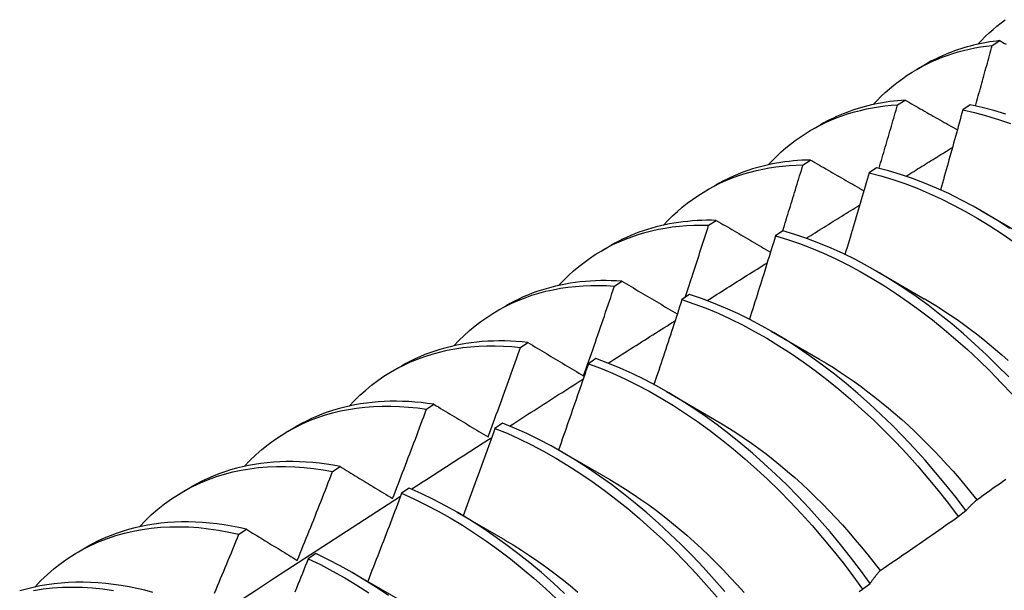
# Model space of a CAD drawing. Header units: inches. Extents: x 23 to 668, y 73 to 306.
# Tile 89 of 149: x 598.793 to 599.12, y 270.911 to 271.101. Entities that reach past the tile are written whole.
import ezdxf

# ---------------------------------------------------------------- set-up
doc = ezdxf.new("R2010")
doc.units = ezdxf.units.IN
doc.header["$MEASUREMENT"] = 0
doc.layers.add('Visible Edges(ANSI)', color=7, linetype='Continuous', lineweight=25)

msp = doc.modelspace()

# ---------------------------------------------------------------- linework, layer by layer
at = {"layer": 'Visible Edges(ANSI)'}
for p, q in [((599.1155, 271.09206), (599.11802, 271.09363)), ((599.0905, 271.08412), (599.09329, 271.08573)), ((599.08406, 271.07229), (599.08657, 271.07388)), ((599.10824, 271.07227), (599.10575, 271.0706)), ((599.05571, 271.06408), (599.05849, 271.06569)), ((599.05268, 271.05237), (599.05519, 271.05397)), ((599.07712, 271.05142), (599.07463, 271.04975)), ((599.02091, 271.04404), (599.02369, 271.04565)), ((599.11175, 271.03716), (599.12771, 271.02793)), ((599.02135, 271.0323), (599.02386, 271.03391)), ((599.04602, 271.03042), (599.04354, 271.02874)), ((598.98611, 271.02401), (598.98889, 271.02561)), ((599.07695, 271.01712), (599.09291, 271.00789)), ((598.99007, 271.01207), (598.99257, 271.01369)), ((599.01495, 271.00928), (599.01247, 271.00758)), ((598.95131, 271.00397), (598.95409, 271.00557)), ((599.04215, 270.99708), (599.05811, 270.98785)), ((598.95883, 270.99169), (598.96133, 270.99332)), ((598.91651, 270.98393), (598.9193, 270.98553)), ((598.98391, 270.98799), (598.98142, 270.98628)), ((599.00735, 270.97704), (599.02331, 270.96781)), ((598.92764, 270.97115), (598.93013, 270.9728)), ((598.88171, 270.96389), (598.8845, 270.96549)), ((598.95288, 270.96654), (598.9504, 270.96482)), ((598.97255, 270.95701), (598.98852, 270.94777)), ((598.89648, 270.95047), (598.89897, 270.95213)), ((598.84691, 270.94385), (598.8497, 270.94545)), ((598.92186, 270.94496), (598.91938, 270.94323)), ((598.93775, 270.93697), (598.95372, 270.92773)), ((599.10424, 270.93554), (599.10678, 270.93748)), ((598.86535, 270.92963), (598.86784, 270.9313)), ((598.81212, 270.92381), (598.8149, 270.92541)), ((598.89086, 270.92323), (598.88838, 270.92149)), ((598.90295, 270.91693), (598.91892, 270.90769)), ((599.07245, 270.91137), (599.07499, 270.9133))]:
    msp.add_line(p, q, dxfattribs=at)
at = {"layer": 'Visible Edges(ANSI)', "flags": 128}
for points in [[(599.11074, 271.09244), (599.11195, 271.09373), (599.11319, 271.09498), (599.11447, 271.09618), (599.11577, 271.09735), (599.11709, 271.09847), (599.11845, 271.09956), (599.11983, 271.1006)], [(599.11802, 271.09363), (599.1169, 271.0935), (599.11578, 271.09335), (599.11468, 271.09319), (599.11358, 271.09301), (599.11249, 271.09281), (599.1114, 271.09259), (599.11033, 271.09235), (599.10926, 271.0921), (599.1082, 271.09183), (599.10714, 271.09154), (599.1061, 271.09124), (599.10506, 271.09092), (599.10403, 271.09058), (599.10301, 271.09022), (599.102, 271.08985), (599.101, 271.08946), (599.1, 271.08905), (599.09902, 271.08863), (599.09804, 271.08818), (599.09707, 271.08773), (599.09611, 271.08725), (599.09516, 271.08676), (599.09422, 271.08625), (599.09329, 271.08573)], [(599.11802, 271.09363), (599.11872, 271.09324), (599.11942, 271.09284), (599.12013, 271.09245)], [(599.07594, 271.0724), (599.07725, 271.07379), (599.07859, 271.07513), (599.07996, 271.07642), (599.08137, 271.07766), (599.08281, 271.07885), (599.08428, 271.08), (599.08578, 271.0811), (599.08731, 271.08215), (599.08888, 271.08315), (599.09047, 271.0841), (599.09209, 271.085), (599.09374, 271.08585), (599.09541, 271.08665), (599.09712, 271.0874), (599.09884, 271.0881), (599.1006, 271.08875), (599.10238, 271.08935), (599.10419, 271.08989), (599.10601, 271.09038), (599.10787, 271.09082), (599.10974, 271.09121), (599.11164, 271.09154), (599.11356, 271.09183), (599.1155, 271.09206)], [(599.10994, 271.07191), (599.11018, 271.07275), (599.11041, 271.07359), (599.11065, 271.07443), (599.11088, 271.07527), (599.11111, 271.07611), (599.11135, 271.07695), (599.11158, 271.07779), (599.11181, 271.07863), (599.11205, 271.07947), (599.11228, 271.08031), (599.11251, 271.08115), (599.11274, 271.08199), (599.11298, 271.08283), (599.11321, 271.08367), (599.11344, 271.0845), (599.11367, 271.08534), (599.1139, 271.08618), (599.11413, 271.08702), (599.11436, 271.08786), (599.11459, 271.0887), (599.11481, 271.08954), (599.11504, 271.09038), (599.11527, 271.09122), (599.1155, 271.09206)], [(599.08657, 271.07388), (599.0853, 271.07379), (599.08402, 271.07368), (599.08276, 271.07354), (599.08151, 271.07339), (599.08026, 271.07321), (599.07903, 271.07301), (599.0778, 271.07279), (599.07658, 271.07254), (599.07537, 271.07228), (599.07417, 271.07199), (599.07298, 271.07168), (599.0718, 271.07135), (599.07064, 271.07099), (599.06948, 271.07062), (599.06833, 271.07022), (599.06719, 271.0698), (599.06606, 271.06936), (599.06495, 271.0689), (599.06384, 271.06842), (599.06275, 271.06792), (599.06167, 271.06739), (599.0606, 271.06684), (599.05954, 271.06628), (599.05849, 271.06569)], [(599.08657, 271.07388), (599.08729, 271.07347), (599.08801, 271.07306), (599.08873, 271.07265), (599.08945, 271.07224), (599.09016, 271.07183), (599.09088, 271.07142), (599.0916, 271.07101), (599.09233, 271.0706), (599.09305, 271.07019), (599.09377, 271.06978), (599.09449, 271.06937), (599.09521, 271.06896), (599.09594, 271.06854), (599.09666, 271.06813), (599.09739, 271.06772), (599.09811, 271.06731), (599.09884, 271.0669), (599.09957, 271.06649), (599.10029, 271.06607), (599.10102, 271.06566), (599.10175, 271.06525), (599.10248, 271.06483), (599.10321, 271.06442), (599.10394, 271.06401)], [(599.04114, 271.05237), (599.04254, 271.05385), (599.04398, 271.05527), (599.04546, 271.05665), (599.04698, 271.05797), (599.04853, 271.05923), (599.05012, 271.06044), (599.05174, 271.06159), (599.0534, 271.06269), (599.0551, 271.06373), (599.05682, 271.06471), (599.05858, 271.06564), (599.06037, 271.0665), (599.06219, 271.06731), (599.06404, 271.06806), (599.06592, 271.06875), (599.06783, 271.06939), (599.06977, 271.06996), (599.07174, 271.07047), (599.07373, 271.07093), (599.07575, 271.07132), (599.07779, 271.07165), (599.07986, 271.07193), (599.08195, 271.07214), (599.08406, 271.07229)], [(599.07792, 271.05123), (599.07818, 271.0521), (599.07844, 271.05298), (599.0787, 271.05386), (599.07896, 271.05474), (599.07922, 271.05561), (599.07948, 271.05649), (599.07974, 271.05737), (599.07999, 271.05825), (599.08025, 271.05913), (599.08051, 271.06), (599.08076, 271.06088), (599.08102, 271.06176), (599.08128, 271.06264), (599.08153, 271.06351), (599.08179, 271.06439), (599.08204, 271.06527), (599.08229, 271.06615), (599.08255, 271.06703), (599.0828, 271.0679), (599.08305, 271.06878), (599.08331, 271.06966), (599.08356, 271.07054), (599.08381, 271.07141), (599.08406, 271.07229)], [(599.10575, 271.0706), (599.10545, 271.0695), (599.10514, 271.06839), (599.10484, 271.06729), (599.10454, 271.06618), (599.10423, 271.06508), (599.10393, 271.06397), (599.10362, 271.06287), (599.10331, 271.06176), (599.10301, 271.06065), (599.1027, 271.05955), (599.10239, 271.05844), (599.10208, 271.05734), (599.10177, 271.05623), (599.10146, 271.05513), (599.10115, 271.05402), (599.10084, 271.05291), (599.10053, 271.05181), (599.10022, 271.0507), (599.09991, 271.0496), (599.09959, 271.04849), (599.09928, 271.04739), (599.09896, 271.04628), (599.09865, 271.04517), (599.09833, 271.04407)], [(599.10575, 271.0706), (599.10966, 271.06973), (599.1136, 271.06868), (599.11757, 271.06747), (599.12157, 271.06609)], [(599.12006, 271.06917), (599.11609, 271.07037), (599.11215, 271.0714), (599.10824, 271.07227)], [(599.08688, 271.0486), (599.08752, 271.04899), (599.08816, 271.04939), (599.08881, 271.04979), (599.08945, 271.05019), (599.09009, 271.05059), (599.09073, 271.05099), (599.09138, 271.05139), (599.09202, 271.05178), (599.09266, 271.05218), (599.09331, 271.05258), (599.09395, 271.05298), (599.09459, 271.05338), (599.09523, 271.05378), (599.09588, 271.05417), (599.09652, 271.05457), (599.09716, 271.05497), (599.09781, 271.05537), (599.09845, 271.05576), (599.09909, 271.05616), (599.09974, 271.05656), (599.10038, 271.05696), (599.10102, 271.05736), (599.10167, 271.05775), (599.10231, 271.05815)], [(599.05519, 271.05397), (599.05375, 271.05393), (599.05231, 271.05387), (599.05089, 271.05378), (599.04948, 271.05366), (599.04808, 271.05352), (599.04668, 271.05334), (599.0453, 271.05315), (599.04393, 271.05292), (599.04257, 271.05266), (599.04122, 271.05238), (599.03989, 271.05208), (599.03856, 271.05174), (599.03725, 271.05138), (599.03595, 271.05099), (599.03467, 271.05058), (599.03339, 271.05013), (599.03213, 271.04967), (599.03088, 271.04917), (599.02965, 271.04865), (599.02843, 271.0481), (599.02722, 271.04753), (599.02603, 271.04693), (599.02485, 271.0463), (599.02369, 271.04565)], [(599.05519, 271.05397), (599.05592, 271.05355), (599.05665, 271.05312), (599.05738, 271.0527), (599.05811, 271.05228), (599.05885, 271.05185), (599.05958, 271.05143), (599.06031, 271.05101), (599.06105, 271.05058), (599.06178, 271.05016), (599.06252, 271.04973), (599.06326, 271.04931), (599.06399, 271.04888), (599.06473, 271.04846), (599.06547, 271.04803), (599.06621, 271.0476), (599.06695, 271.04718), (599.06769, 271.04675), (599.06843, 271.04633), (599.06917, 271.0459), (599.06991, 271.04547), (599.07066, 271.04505), (599.0714, 271.04462), (599.07214, 271.04419), (599.07289, 271.04376)], [(599.00634, 271.03233), (599.00784, 271.0339), (599.00938, 271.03542), (599.01096, 271.03687), (599.01259, 271.03827), (599.01426, 271.0396), (599.01597, 271.04087), (599.01771, 271.04207), (599.0195, 271.04321), (599.02133, 271.04428), (599.02319, 271.04529), (599.02509, 271.04624), (599.02702, 271.04711), (599.02899, 271.04792), (599.03099, 271.04867), (599.03303, 271.04935), (599.0351, 271.04995), (599.0372, 271.0505), (599.03933, 271.05097), (599.04149, 271.05137), (599.04367, 271.05171), (599.04589, 271.05198), (599.04813, 271.05218), (599.05039, 271.05231), (599.05268, 271.05237)], [(599.04591, 271.03035), (599.04619, 271.03126), (599.04648, 271.03218), (599.04677, 271.0331), (599.04705, 271.03402), (599.04734, 271.03493), (599.04762, 271.03585), (599.04791, 271.03677), (599.04819, 271.03769), (599.04848, 271.0386), (599.04876, 271.03952), (599.04904, 271.04044), (599.04932, 271.04136), (599.04961, 271.04227), (599.04989, 271.04319), (599.05017, 271.04411), (599.05045, 271.04503), (599.05073, 271.04595), (599.05101, 271.04686), (599.05129, 271.04778), (599.05157, 271.0487), (599.05185, 271.04962), (599.05213, 271.05054), (599.0524, 271.05145), (599.05268, 271.05237)], [(599.12125, 271.03123), (599.11724, 271.03384), (599.11321, 271.03631), (599.10917, 271.03862), (599.10513, 271.04078), (599.10109, 271.04279), (599.09705, 271.04464), (599.09303, 271.04633), (599.08901, 271.04785), (599.08502, 271.04921), (599.08106, 271.0504), (599.07712, 271.05142)], [(599.07463, 271.04975), (599.0743, 271.04862), (599.07397, 271.04748), (599.07364, 271.04635), (599.07331, 271.04522), (599.07298, 271.04409), (599.07265, 271.04296), (599.07232, 271.04183), (599.07199, 271.0407), (599.07166, 271.03957), (599.07133, 271.03844), (599.07099, 271.0373), (599.07066, 271.03617), (599.07032, 271.03504), (599.06999, 271.03391), (599.06965, 271.03278), (599.06932, 271.03165), (599.06898, 271.03052), (599.06864, 271.02939), (599.0683, 271.02826), (599.06796, 271.02712), (599.06762, 271.02599), (599.06729, 271.02486), (599.06694, 271.02373), (599.0666, 271.0226)], [(599.07463, 271.04975), (599.07857, 271.04871), (599.08254, 271.04751), (599.08653, 271.04614), (599.09054, 271.0446), (599.09457, 271.0429), (599.09861, 271.04104), (599.10265, 271.03902), (599.10669, 271.03685), (599.11073, 271.03452), (599.11475, 271.03205), (599.11877, 271.02942), (599.12276, 271.02665)], [(599.05377, 271.02797), (599.05451, 271.02843), (599.05525, 271.02889), (599.05598, 271.02936), (599.05672, 271.02982), (599.05746, 271.03028), (599.0582, 271.03074), (599.05894, 271.0312), (599.05968, 271.03166), (599.06042, 271.03213), (599.06116, 271.03259), (599.0619, 271.03305), (599.06263, 271.03351), (599.06337, 271.03397), (599.06411, 271.03443), (599.06485, 271.03489), (599.06559, 271.03535), (599.06633, 271.03582), (599.06707, 271.03628), (599.06781, 271.03674), (599.06855, 271.0372), (599.06929, 271.03766), (599.07003, 271.03812), (599.07076, 271.03858), (599.0715, 271.03904)], [(599.02386, 271.03391), (599.02225, 271.03394), (599.02065, 271.03394), (599.01906, 271.0339), (599.01749, 271.03383), (599.01593, 271.03373), (599.01438, 271.03359), (599.01284, 271.03343), (599.01131, 271.03323), (599.0098, 271.03299), (599.0083, 271.03273), (599.00681, 271.03243), (599.00534, 271.0321), (599.00388, 271.03173), (599.00244, 271.03134), (599.00101, 271.03091), (598.9996, 271.03045), (598.99821, 271.02995), (598.99682, 271.02943), (598.99546, 271.02887), (598.99411, 271.02828), (598.99278, 271.02766), (598.99147, 271.02701), (598.99017, 271.02632), (598.98889, 271.02561)], [(598.97154, 271.01229), (598.97313, 271.01396), (598.97478, 271.01557), (598.97647, 271.0171), (598.9782, 271.01857), (598.97999, 271.01996), (598.98182, 271.02128), (598.98369, 271.02254), (598.98561, 271.02371), (598.98757, 271.02482), (598.98957, 271.02585), (598.99161, 271.02681), (598.99369, 271.02769), (598.99581, 271.02849), (598.99797, 271.02922), (599.00017, 271.02988), (599.00239, 271.03046), (599.00466, 271.03096), (599.00695, 271.03138), (599.00928, 271.03173), (599.01164, 271.032), (599.01403, 271.03219), (599.01644, 271.0323), (599.01888, 271.03234), (599.02135, 271.0323)], [(599.01358, 271.00834), (599.01391, 271.00934), (599.01424, 271.01033), (599.01457, 271.01133), (599.01489, 271.01233), (599.01522, 271.01333), (599.01555, 271.01433), (599.01588, 271.01532), (599.0162, 271.01632), (599.01653, 271.01732), (599.01685, 271.01832), (599.01718, 271.01932), (599.0175, 271.02031), (599.01783, 271.02131), (599.01815, 271.02231), (599.01847, 271.02331), (599.01879, 271.02431), (599.01912, 271.02531), (599.01944, 271.0263), (599.01976, 271.0273), (599.02008, 271.0283), (599.0204, 271.0293), (599.02072, 271.0303), (599.02103, 271.0313), (599.02135, 271.0323)], [(599.02386, 271.03391), (599.0246, 271.03347), (599.02534, 271.03304), (599.02609, 271.0326), (599.02683, 271.03216), (599.02758, 271.03173), (599.02833, 271.03129), (599.02907, 271.03085), (599.02982, 271.03041), (599.03057, 271.02997), (599.03132, 271.02954), (599.03207, 271.0291), (599.03282, 271.02866), (599.03357, 271.02822), (599.03433, 271.02778), (599.03508, 271.02734), (599.03583, 271.0269), (599.03659, 271.02646), (599.03734, 271.02602), (599.0381, 271.02558), (599.03886, 271.02514), (599.03961, 271.0247), (599.04037, 271.02425), (599.04113, 271.02381), (599.04189, 271.02337)], [(599.04354, 271.02874), (599.04318, 271.02758), (599.04283, 271.02643), (599.04247, 271.02527), (599.04212, 271.02412), (599.04176, 271.02297), (599.04141, 271.02181), (599.04105, 271.02066), (599.04069, 271.0195), (599.04033, 271.01835), (599.03998, 271.01719), (599.03962, 271.01604), (599.03926, 271.01488), (599.03889, 271.01373), (599.03853, 271.01258), (599.03817, 271.01142), (599.03781, 271.01027), (599.03744, 271.00911), (599.03708, 271.00796), (599.03672, 271.00681), (599.03635, 271.00565), (599.03599, 271.0045), (599.03562, 271.00334), (599.03525, 271.00219), (599.03488, 271.00104)], [(599.04354, 271.02874), (599.0475, 271.02754), (599.0515, 271.02618), (599.05551, 271.02466), (599.05953, 271.02297), (599.06357, 271.02112), (599.06761, 271.01911), (599.07165, 271.01694), (599.07569, 271.01463), (599.07972, 271.01216), (599.08373, 271.00954), (599.08773, 271.00678), (599.0917, 271.00388), (599.09565, 271.00085), (599.09956, 270.99768), (599.10344, 270.99438), (599.10728, 270.99096), (599.11107, 270.98742), (599.11481, 270.98376), (599.11849, 270.97999), (599.12212, 270.97612)], [(599.121, 270.98188), (599.11731, 270.98564), (599.11357, 270.98929), (599.10977, 270.99283), (599.10593, 270.99624), (599.10205, 270.99953), (599.09814, 271.00268), (599.09419, 271.00571), (599.09021, 271.0086), (599.08621, 271.01135), (599.0822, 271.01395), (599.07817, 271.01641), (599.07413, 271.01872), (599.07009, 271.02087), (599.06605, 271.02287), (599.06201, 271.0247), (599.05799, 271.02638), (599.05398, 271.02789), (599.04999, 271.02924), (599.04602, 271.03042)], [(599.0208, 271.00726), (599.02163, 271.00779), (599.02247, 271.00831), (599.0233, 271.00884), (599.02413, 271.00936), (599.02497, 271.00989), (599.0258, 271.01041), (599.02663, 271.01094), (599.02746, 271.01146), (599.0283, 271.01199), (599.02913, 271.01251), (599.02996, 271.01304), (599.0308, 271.01356), (599.03163, 271.01408), (599.03246, 271.01461), (599.0333, 271.01513), (599.03413, 271.01566), (599.03496, 271.01618), (599.0358, 271.0167), (599.03663, 271.01723), (599.03746, 271.01775), (599.0383, 271.01827), (599.03913, 271.0188), (599.03996, 271.01932), (599.0408, 271.01984)], [(598.93674, 270.99225), (598.93843, 270.99402), (598.94017, 270.99571), (598.94197, 270.99732), (598.94382, 270.99886), (598.94572, 271.00032), (598.94767, 271.00169), (598.94967, 271.00299), (598.95172, 271.0042), (598.95382, 271.00533), (598.95596, 271.00638), (598.95815, 271.00734), (598.96038, 271.00822), (598.96266, 271.00902), (598.96497, 271.00973), (598.96733, 271.01035), (598.96972, 271.01089), (598.97215, 271.01134), (598.97462, 271.0117), (598.97711, 271.01198), (598.97965, 271.01217), (598.98221, 271.01228), (598.9848, 271.01229), (598.98742, 271.01223), (598.99007, 271.01207)], [(598.99257, 271.01369), (598.9908, 271.0138), (598.98903, 271.01387), (598.98728, 271.0139), (598.98554, 271.01389), (598.98381, 271.01384), (598.9821, 271.01376), (598.9804, 271.01363), (598.97872, 271.01347), (598.97705, 271.01326), (598.97539, 271.01302), (598.97376, 271.01274), (598.97214, 271.01241), (598.97053, 271.01206), (598.96894, 271.01166), (598.96737, 271.01122), (598.96582, 271.01074), (598.96429, 271.01023), (598.96277, 271.00968), (598.96127, 271.00909), (598.9598, 271.00846), (598.95834, 271.00779), (598.9569, 271.00709), (598.95549, 271.00635), (598.95409, 271.00557)], [(598.97984, 270.98225), (598.98028, 270.98349), (598.98071, 270.98474), (598.98115, 270.98598), (598.98158, 270.98722), (598.98201, 270.98846), (598.98245, 270.9897), (598.98288, 270.99094), (598.98331, 270.99218), (598.98373, 270.99343), (598.98416, 270.99467), (598.98459, 270.99591), (598.98502, 270.99715), (598.98544, 270.99839), (598.98587, 270.99964), (598.98629, 271.00088), (598.98671, 271.00212), (598.98714, 271.00337), (598.98756, 271.00461), (598.98798, 271.00585), (598.9884, 271.00709), (598.98882, 271.00834), (598.98924, 271.00958), (598.98965, 271.01083), (598.99007, 271.01207)], [(598.99257, 271.01369), (598.99333, 271.01324), (598.99409, 271.01279), (598.99484, 271.01235), (598.9956, 271.0119), (598.99636, 271.01145), (598.99712, 271.01099), (598.99788, 271.01054), (598.99864, 271.01009), (598.99941, 271.00964), (599.00017, 271.00919), (599.00093, 271.00874), (599.0017, 271.00829), (599.00246, 271.00783), (599.00323, 271.00738), (599.004, 271.00693), (599.00476, 271.00647), (599.00553, 271.00602), (599.0063, 271.00556), (599.00707, 271.00511), (599.00784, 271.00465), (599.00861, 271.0042), (599.00939, 271.00374), (599.01016, 271.00329), (599.01093, 271.00283)], [(599.10678, 270.93748), (599.1035, 270.9418), (599.10013, 270.94603), (599.0967, 270.95019), (599.09319, 270.95425), (599.08962, 270.95821), (599.08598, 270.96207), (599.08229, 270.96582), (599.07854, 270.96947), (599.07475, 270.97299), (599.07091, 270.9764), (599.06702, 270.97968), (599.0631, 270.98283), (599.05915, 270.98585), (599.05518, 270.98873), (599.05118, 270.99147), (599.04716, 270.99406), (599.04313, 270.99651), (599.03909, 270.99881), (599.03505, 271.00095), (599.03101, 271.00294), (599.02698, 271.00477), (599.02295, 271.00644), (599.01894, 271.00794), (599.01495, 271.00928)], [(599.09291, 271.00791), (599.09511, 271.00662), (599.09729, 271.00528), (599.09948, 271.00388), (599.10165, 271.00244), (599.10382, 271.00095), (599.10599, 270.99941), (599.10814, 270.99782), (599.11028, 270.99619), (599.11241, 270.99451), (599.11454, 270.99278), (599.11664, 270.99101), (599.11874, 270.9892), (599.12082, 270.98735)], [(599.01247, 271.00758), (599.01209, 271.0064), (599.01171, 271.00523), (599.01133, 271.00405), (599.01095, 271.00288), (599.01056, 271.0017), (599.01018, 271.00053), (599.0098, 270.99935), (599.00941, 270.99818), (599.00903, 270.997), (599.00864, 270.99582), (599.00826, 270.99465), (599.00787, 270.99347), (599.00748, 270.9923), (599.00709, 270.99112), (599.00671, 270.98995), (599.00632, 270.98877), (599.00593, 270.9876), (599.00553, 270.98642), (599.00514, 270.98525), (599.00475, 270.98408), (599.00436, 270.9829), (599.00396, 270.98173), (599.00357, 270.98055), (599.00318, 270.97938)], [(599.01247, 271.00758), (599.01646, 271.00623), (599.02047, 271.00471), (599.0245, 271.00303), (599.02853, 271.00119), (599.03257, 270.99919), (599.03661, 270.99704), (599.04065, 270.99473), (599.04468, 270.99227), (599.0487, 270.98966), (599.05269, 270.98691), (599.05667, 270.98402), (599.06062, 270.98099), (599.06453, 270.97783), (599.06841, 270.97454), (599.07225, 270.97113), (599.07604, 270.96759), (599.07979, 270.96394), (599.08348, 270.96018), (599.08711, 270.95631), (599.09067, 270.95234), (599.09418, 270.94827), (599.09761, 270.94412), (599.10096, 270.93987), (599.10424, 270.93554)], [(598.98797, 270.98647), (598.98889, 270.98706), (598.98982, 270.98765), (598.99074, 270.98824), (598.99167, 270.98882), (598.9926, 270.98941), (598.99352, 270.99), (598.99445, 270.99059), (598.99537, 270.99118), (598.9963, 270.99176), (598.99723, 270.99235), (598.99815, 270.99294), (598.99908, 270.99353), (599, 270.99411), (599.00093, 270.9947), (599.00186, 270.99529), (599.00278, 270.99587), (599.00371, 270.99646), (599.00464, 270.99705), (599.00556, 270.99763), (599.00649, 270.99822), (599.00741, 270.99881), (599.00834, 270.99939), (599.00927, 270.99998), (599.01019, 271.00056)], [(598.90194, 270.97221), (598.90373, 270.97407), (598.90557, 270.97585), (598.90748, 270.97755), (598.90944, 270.97915), (598.91146, 270.98067), (598.91354, 270.9821), (598.91567, 270.98343), (598.91785, 270.98468), (598.92009, 270.98583), (598.92237, 270.98689), (598.92471, 270.98785), (598.92709, 270.98872), (598.92952, 270.9895), (598.932, 270.99018), (598.93452, 270.99077), (598.93708, 270.99125), (598.93967, 270.99165), (598.94231, 270.99194), (598.94498, 270.99214), (598.94769, 270.99224), (598.95043, 270.99225), (598.9532, 270.99216), (598.95601, 270.99197), (598.95883, 270.99169)], [(598.96133, 270.99332), (598.95939, 270.99352), (598.95745, 270.99368), (598.95553, 270.99378), (598.95362, 270.99385), (598.95173, 270.99386), (598.94986, 270.99383), (598.94799, 270.99376), (598.94615, 270.99364), (598.94432, 270.99347), (598.94251, 270.99326), (598.94072, 270.993), (598.93895, 270.99269), (598.93719, 270.99234), (598.93546, 270.99195), (598.93374, 270.99151), (598.93205, 270.99102), (598.93037, 270.99049), (598.92872, 270.98992), (598.92709, 270.9893), (598.92549, 270.98863), (598.9239, 270.98792), (598.92234, 270.98717), (598.92081, 270.98637), (598.9193, 270.98553)], [(598.94811, 270.96195), (598.94857, 270.96318), (598.94903, 270.96442), (598.94948, 270.96566), (598.94993, 270.9669), (598.95039, 270.96813), (598.95084, 270.96937), (598.95129, 270.97061), (598.95174, 270.97185), (598.95219, 270.97309), (598.95264, 270.97433), (598.95309, 270.97557), (598.95353, 270.97681), (598.95398, 270.97804), (598.95443, 270.97928), (598.95487, 270.98052), (598.95531, 270.98176), (598.95576, 270.983), (598.9562, 270.98424), (598.95664, 270.98548), (598.95708, 270.98672), (598.95752, 270.98796), (598.95796, 270.98921), (598.9584, 270.99045), (598.95883, 270.99169)], [(598.96133, 270.99332), (598.96209, 270.99287), (598.96286, 270.99241), (598.96362, 270.99195), (598.96438, 270.99149), (598.96515, 270.99104), (598.96592, 270.99058), (598.96668, 270.99012), (598.96745, 270.98966), (598.96822, 270.9892), (598.96899, 270.98874), (598.96976, 270.98828), (598.97053, 270.98782), (598.9713, 270.98735), (598.97207, 270.98689), (598.97285, 270.98643), (598.97362, 270.98597), (598.9744, 270.9855), (598.97517, 270.98504), (598.97595, 270.98458), (598.97673, 270.98411), (598.97751, 270.98365), (598.97828, 270.98318), (598.97906, 270.98272), (598.97984, 270.98225)], [(598.98142, 270.98628), (598.98102, 270.98508), (598.98061, 270.98389), (598.9802, 270.98269), (598.97979, 270.9815), (598.97938, 270.9803), (598.97897, 270.97911), (598.97856, 270.97791), (598.97815, 270.97672), (598.97774, 270.97552), (598.97733, 270.97433), (598.97691, 270.97314), (598.9765, 270.97194), (598.97608, 270.97075), (598.97567, 270.96955), (598.97525, 270.96836), (598.97483, 270.96717), (598.97442, 270.96597), (598.974, 270.96478), (598.97358, 270.96359), (598.97316, 270.96239), (598.97274, 270.9612), (598.97232, 270.96001), (598.9719, 270.95882), (598.97147, 270.95762)], [(598.98142, 270.98628), (598.98543, 270.98477), (598.98946, 270.9831), (598.99349, 270.98127), (598.99753, 270.97928), (599.00157, 270.97713), (599.00561, 270.97483), (599.00964, 270.97238), (599.01366, 270.96978), (599.01766, 270.96704), (599.02163, 270.96416), (599.02558, 270.96114), (599.0295, 270.95798), (599.03338, 270.9547), (599.03723, 270.95129), (599.04102, 270.94777), (599.04477, 270.94412), (599.04846, 270.94037), (599.05209, 270.9365), (599.05567, 270.93254), (599.05917, 270.92848), (599.06261, 270.92433), (599.06597, 270.92009), (599.06925, 270.91576), (599.07245, 270.91137)], [(599.07499, 270.9133), (599.07179, 270.9177), (599.0685, 270.92201), (599.06513, 270.92624), (599.06169, 270.93039), (599.05818, 270.93445), (599.05461, 270.9384), (599.05097, 270.94226), (599.04727, 270.946), (599.04352, 270.94964), (599.03972, 270.95316), (599.03588, 270.95656), (599.03199, 270.95983), (599.02807, 270.96297), (599.02412, 270.96598), (599.02014, 270.96885), (599.01614, 270.97159), (599.01212, 270.97417), (599.00809, 270.97661), (599.00405, 270.9789), (599.00001, 270.98104), (598.99597, 270.98301), (598.99194, 270.98483), (598.98792, 270.98649), (598.98391, 270.98799)], [(599.0581, 270.98783), (599.06042, 270.98644), (599.06275, 270.985), (599.06506, 270.98351), (599.06738, 270.98196), (599.06968, 270.98036), (599.07197, 270.9787), (599.07426, 270.97699), (599.07653, 270.97523), (599.07879, 270.97343), (599.08104, 270.97157), (599.08327, 270.96966), (599.08549, 270.96771), (599.08768, 270.96572), (599.08987, 270.96368), (599.09203, 270.96159), (599.09417, 270.95947), (599.09628, 270.9573), (599.09838, 270.95509), (599.10045, 270.95285), (599.10249, 270.95056), (599.10451, 270.94824), (599.1065, 270.94588), (599.10846, 270.94349), (599.1104, 270.94106)], [(598.95525, 270.96559), (598.95627, 270.96624), (598.95729, 270.9669), (598.95831, 270.96755), (598.95932, 270.9682), (598.96034, 270.96885), (598.96136, 270.9695), (598.96238, 270.97015), (598.9634, 270.9708), (598.96442, 270.97146), (598.96543, 270.97211), (598.96645, 270.97276), (598.96747, 270.97341), (598.96849, 270.97406), (598.96951, 270.97471), (598.97053, 270.97536), (598.97154, 270.97601), (598.97256, 270.97666), (598.97358, 270.97731), (598.9746, 270.97796), (598.97562, 270.97861), (598.97664, 270.97926), (598.97766, 270.97991), (598.97868, 270.98056), (598.97969, 270.98121)], [(598.86715, 270.95217), (598.86902, 270.95413), (598.87097, 270.956), (598.87298, 270.95777), (598.87506, 270.95944), (598.8772, 270.96101), (598.8794, 270.96249), (598.88166, 270.96386), (598.88399, 270.96513), (598.88636, 270.9663), (598.8888, 270.96737), (598.89128, 270.96833), (598.89382, 270.96918), (598.89641, 270.96994), (598.89905, 270.97058), (598.90173, 270.97112), (598.90446, 270.97155), (598.90723, 270.97188), (598.91004, 270.97209), (598.91289, 270.97221), (598.91577, 270.97221), (598.91869, 270.9721), (598.92165, 270.97189), (598.92463, 270.97158), (598.92764, 270.97115)], [(598.93013, 270.9728), (598.92801, 270.9731), (598.92591, 270.97335), (598.92382, 270.97355), (598.92174, 270.97369), (598.91968, 270.97378), (598.91764, 270.97382), (598.91561, 270.97381), (598.91361, 270.97374), (598.91162, 270.97362), (598.90965, 270.97344), (598.9077, 270.97322), (598.90577, 270.97294), (598.90386, 270.9726), (598.90198, 270.97222), (598.90012, 270.97178), (598.89828, 270.97129), (598.89647, 270.97074), (598.89468, 270.97015), (598.89291, 270.9695), (598.89118, 270.9688), (598.88946, 270.96805), (598.88778, 270.96725), (598.88612, 270.9664), (598.8845, 270.96549)], [(598.93013, 270.9728), (598.93087, 270.97235), (598.93161, 270.97191), (598.93235, 270.97146), (598.9331, 270.97101), (598.93384, 270.97056), (598.93458, 270.97011), (598.93533, 270.96966), (598.93607, 270.96921), (598.93682, 270.96876), (598.93757, 270.96831), (598.93832, 270.96785), (598.93906, 270.9674), (598.93981, 270.96695), (598.94056, 270.9665), (598.94132, 270.96604), (598.94207, 270.96559), (598.94282, 270.96514), (598.94357, 270.96468), (598.94433, 270.96423), (598.94508, 270.96377), (598.94584, 270.96332), (598.9466, 270.96286), (598.94736, 270.9624), (598.94811, 270.96195)], [(598.91642, 270.94151), (598.91689, 270.94274), (598.91737, 270.94397), (598.91785, 270.94521), (598.91832, 270.94644), (598.9188, 270.94767), (598.91927, 270.94891), (598.91974, 270.95014), (598.92021, 270.95138), (598.92068, 270.95261), (598.92115, 270.95385), (598.92162, 270.95508), (598.92209, 270.95632), (598.92256, 270.95755), (598.92302, 270.95879), (598.92349, 270.96002), (598.92395, 270.96126), (598.92442, 270.96249), (598.92488, 270.96373), (598.92534, 270.96497), (598.9258, 270.9662), (598.92626, 270.96744), (598.92672, 270.96868), (598.92718, 270.96992), (598.92764, 270.97115)], [(599.02669, 270.91059), (599.02317, 270.91464), (599.01959, 270.91859), (599.01595, 270.92244), (599.01225, 270.92618), (599.0085, 270.92981), (599.0047, 270.93332), (599.00085, 270.93671), (598.99696, 270.93998), (598.99304, 270.94311), (598.98909, 270.94612), (598.98511, 270.94898), (598.98111, 270.9517), (598.97709, 270.95428), (598.97306, 270.95671), (598.96902, 270.95899), (598.96497, 270.96112), (598.96093, 270.96309), (598.9569, 270.9649), (598.95288, 270.96654)], [(599.02332, 270.9678), (599.02578, 270.96634), (599.02824, 270.96482), (599.03069, 270.96324), (599.03314, 270.9616), (599.03558, 270.95989), (599.038, 270.95813), (599.04042, 270.95631), (599.04282, 270.95443), (599.0452, 270.95249), (599.04757, 270.9505), (599.04992, 270.94846), (599.05225, 270.94636), (599.05456, 270.9442), (599.05685, 270.942), (599.05911, 270.93975), (599.06135, 270.93745), (599.06357, 270.93511), (599.06576, 270.93272), (599.06792, 270.93029), (599.07005, 270.92782), (599.07215, 270.92531), (599.07422, 270.92276), (599.07626, 270.92018), (599.07826, 270.91756)], [(598.9504, 270.96482), (598.94996, 270.96361), (598.94953, 270.9624), (598.94909, 270.96119), (598.94866, 270.95998), (598.94822, 270.95877), (598.94778, 270.95756), (598.94734, 270.95635), (598.9469, 270.95514), (598.94647, 270.95393), (598.94602, 270.95272), (598.94558, 270.95151), (598.94514, 270.9503), (598.9447, 270.94909), (598.94426, 270.94788), (598.94381, 270.94667), (598.94337, 270.94546), (598.94292, 270.94425), (598.94247, 270.94304), (598.94203, 270.94183), (598.94158, 270.94062), (598.94113, 270.93942), (598.94068, 270.93821), (598.94023, 270.937), (598.93978, 270.93579)], [(598.9504, 270.96482), (598.95442, 270.96316), (598.95845, 270.96134), (598.96249, 270.95936), (598.96654, 270.95722), (598.97058, 270.95493), (598.97461, 270.95249), (598.97862, 270.9499), (598.98262, 270.94717), (598.9866, 270.94429), (598.99055, 270.94128), (598.99447, 270.93814), (598.99836, 270.93486), (599.0022, 270.93146), (599.006, 270.92794), (599.00975, 270.9243), (599.01344, 270.92055), (599.01708, 270.9167), (599.02066, 270.91274), (599.02417, 270.90868)], [(598.92265, 270.94462), (598.92376, 270.94534), (598.92487, 270.94605), (598.92598, 270.94677), (598.92709, 270.94749), (598.9282, 270.9482), (598.92931, 270.94892), (598.93042, 270.94963), (598.93153, 270.95035), (598.93264, 270.95106), (598.93375, 270.95178), (598.93486, 270.9525), (598.93597, 270.95321), (598.93708, 270.95392), (598.9382, 270.95464), (598.93931, 270.95535), (598.94042, 270.95607), (598.94153, 270.95678), (598.94264, 270.9575), (598.94375, 270.95821), (598.94486, 270.95892), (598.94597, 270.95964), (598.94708, 270.96035), (598.94819, 270.96106), (598.9493, 270.96178)], [(598.89897, 270.95213), (598.89668, 270.95254), (598.8944, 270.9529), (598.89214, 270.9532), (598.88989, 270.95343), (598.88767, 270.95361), (598.88545, 270.95373), (598.88326, 270.95378), (598.88109, 270.95377), (598.87894, 270.95371), (598.87681, 270.95358), (598.8747, 270.95339), (598.87261, 270.95314), (598.87055, 270.95283), (598.86852, 270.95246), (598.86651, 270.95202), (598.86452, 270.95153), (598.86257, 270.95098), (598.86064, 270.95037), (598.85874, 270.9497), (598.85687, 270.94897), (598.85503, 270.94818), (598.85322, 270.94733), (598.85144, 270.94642), (598.8497, 270.94545)], [(598.83235, 270.93213), (598.83432, 270.93419), (598.83637, 270.93614), (598.83849, 270.93798), (598.84068, 270.93972), (598.84295, 270.94135), (598.84528, 270.94287), (598.84767, 270.94428), (598.85013, 270.94557), (598.85265, 270.94675), (598.85523, 270.94782), (598.85787, 270.94877), (598.86057, 270.94961), (598.86332, 270.95033), (598.86612, 270.95093), (598.86897, 270.95141), (598.87187, 270.95178), (598.87481, 270.95203), (598.8778, 270.95216), (598.88083, 270.95217), (598.88389, 270.95207), (598.88699, 270.95184), (598.89012, 270.9515), (598.89329, 270.95104), (598.89648, 270.95047)], [(598.88475, 270.92094), (598.88525, 270.92217), (598.88575, 270.92339), (598.88625, 270.92462), (598.88674, 270.92585), (598.88724, 270.92708), (598.88773, 270.92831), (598.88822, 270.92954), (598.88872, 270.93077), (598.88921, 270.932), (598.8897, 270.93323), (598.89019, 270.93446), (598.89068, 270.93569), (598.89117, 270.93692), (598.89165, 270.93815), (598.89214, 270.93938), (598.89263, 270.94061), (598.89311, 270.94184), (598.89359, 270.94307), (598.89408, 270.9443), (598.89456, 270.94554), (598.89504, 270.94677), (598.89552, 270.948), (598.896, 270.94923), (598.89648, 270.95047)], [(598.89897, 270.95213), (598.89969, 270.95169), (598.90041, 270.95125), (598.90113, 270.95081), (598.90185, 270.95037), (598.90257, 270.94993), (598.90329, 270.9495), (598.90401, 270.94906), (598.90473, 270.94861), (598.90546, 270.94817), (598.90618, 270.94773), (598.90691, 270.94729), (598.90764, 270.94685), (598.90836, 270.94641), (598.90909, 270.94596), (598.90982, 270.94552), (598.91055, 270.94508), (598.91128, 270.94463), (598.91201, 270.94419), (598.91274, 270.94374), (598.91348, 270.94329), (598.91421, 270.94285), (598.91495, 270.9424), (598.91568, 270.94195), (598.91642, 270.94151)], [(598.98851, 270.94778), (598.99111, 270.94625), (598.9937, 270.94463), (598.99629, 270.94295), (598.99887, 270.9412), (599.00143, 270.93938), (599.00399, 270.93749), (599.00653, 270.93553), (599.00905, 270.93352), (599.01156, 270.93144), (599.01405, 270.9293), (599.01652, 270.9271), (599.01896, 270.92485), (599.02139, 270.92254), (599.02379, 270.92018), (599.02616, 270.91777), (599.0285, 270.9153), (599.03082, 270.91279), (599.0331, 270.91023)], [(599.1104, 270.94106), (599.11147, 270.94183), (599.11254, 270.94259), (599.11361, 270.94336), (599.11468, 270.94412), (599.11575, 270.94489), (599.11682, 270.94566), (599.11789, 270.94643), (599.11896, 270.9472), (599.12003, 270.94797)], [(598.91938, 270.94323), (598.91892, 270.942), (598.91846, 270.94078), (598.918, 270.93956), (598.91754, 270.93834), (598.91707, 270.93712), (598.91661, 270.93589), (598.91614, 270.93467), (598.91568, 270.93345), (598.91521, 270.93223), (598.91474, 270.93101), (598.91427, 270.92979), (598.91381, 270.92857), (598.91334, 270.92735), (598.91287, 270.92613), (598.91239, 270.92491), (598.91192, 270.92369), (598.91145, 270.92247), (598.91098, 270.92125), (598.9105, 270.92003), (598.91003, 270.91881), (598.90955, 270.91759), (598.90908, 270.91637), (598.9086, 270.91516), (598.90812, 270.91394)], [(598.91938, 270.94323), (598.92342, 270.94141), (598.92746, 270.93944), (598.9315, 270.93731), (598.93554, 270.93503), (598.93957, 270.9326), (598.94359, 270.93002), (598.94759, 270.92729), (598.95157, 270.92443), (598.95552, 270.92142), (598.95944, 270.91829), (598.96333, 270.91502), (598.96717, 270.91163), (598.97098, 270.90811)], [(598.97348, 270.90998), (598.96967, 270.91349), (598.96582, 270.91687), (598.96193, 270.92013), (598.95801, 270.92326), (598.95405, 270.92625), (598.95007, 270.92911), (598.94607, 270.93182), (598.94205, 270.93439), (598.93802, 270.93681), (598.93398, 270.93908), (598.92994, 270.9412), (598.9259, 270.94316), (598.92186, 270.94496)], [(598.86521, 270.90729), (598.87119, 270.9112), (598.87716, 270.9151), (598.88314, 270.919), (598.88912, 270.92289), (598.8951, 270.92678), (598.90108, 270.93066), (598.90706, 270.93454), (598.91304, 270.93841), (598.91903, 270.94228)], [(599.10678, 270.93748), (599.10692, 270.93764), (599.10707, 270.9378), (599.10721, 270.93796), (599.10736, 270.93812), (599.10751, 270.93828), (599.10766, 270.93843), (599.1078, 270.93859), (599.10795, 270.93874), (599.1081, 270.93889), (599.10825, 270.93905), (599.1084, 270.9392), (599.10855, 270.93935), (599.1087, 270.9395), (599.10885, 270.93965), (599.109, 270.93979), (599.10916, 270.93994), (599.10931, 270.94008), (599.10946, 270.94023), (599.10962, 270.94037), (599.10977, 270.94051), (599.10993, 270.94065), (599.11008, 270.94079), (599.11024, 270.94093), (599.1104, 270.94106)], [(598.86784, 270.9313), (598.86538, 270.93184), (598.86293, 270.93232), (598.86049, 270.93273), (598.85808, 270.93307), (598.85568, 270.93334), (598.85329, 270.93354), (598.85093, 270.93367), (598.84859, 270.93374), (598.84628, 270.93373), (598.84398, 270.93366), (598.84171, 270.93352), (598.83947, 270.9333), (598.83725, 270.93302), (598.83506, 270.93267), (598.8329, 270.93225), (598.83077, 270.93176), (598.82867, 270.93121), (598.8266, 270.93058), (598.82456, 270.92989), (598.82256, 270.92913), (598.82059, 270.9283), (598.81866, 270.9274), (598.81676, 270.92644), (598.8149, 270.92541)], [(599.07826, 270.91756), (599.07935, 270.9183), (599.08044, 270.91904), (599.08153, 270.91978), (599.08262, 270.92052), (599.0837, 270.92126), (599.08479, 270.92201), (599.08588, 270.92275), (599.08696, 270.92349), (599.08805, 270.92424), (599.08913, 270.92499), (599.09021, 270.92573), (599.0913, 270.92648), (599.09238, 270.92723), (599.09346, 270.92798), (599.09454, 270.92873), (599.09562, 270.92949), (599.0967, 270.93024), (599.09778, 270.931), (599.09886, 270.93175), (599.09994, 270.93251), (599.10101, 270.93327), (599.10209, 270.93402), (599.10316, 270.93478), (599.10424, 270.93554)], [(598.79755, 270.91209), (598.79962, 270.91424), (598.80177, 270.91628), (598.804, 270.9182), (598.80631, 270.92), (598.80869, 270.92168), (598.81115, 270.92324), (598.81368, 270.92468), (598.81628, 270.926), (598.81895, 270.92718), (598.82168, 270.92825), (598.82448, 270.92918), (598.82733, 270.92999), (598.83024, 270.93067), (598.83321, 270.93123), (598.83623, 270.93165), (598.83931, 270.93194), (598.84242, 270.9321), (598.84559, 270.93214), (598.84879, 270.93204), (598.85204, 270.93182), (598.85532, 270.93146), (598.85864, 270.93098), (598.86198, 270.93037), (598.86535, 270.92963)], [(598.85725, 270.91002), (598.85776, 270.91124), (598.85828, 270.91247), (598.85879, 270.91369), (598.8593, 270.91491), (598.85981, 270.91614), (598.86032, 270.91736), (598.86082, 270.91859), (598.86133, 270.91981), (598.86184, 270.92104), (598.86234, 270.92227), (598.86285, 270.92349), (598.86335, 270.92472), (598.86385, 270.92595), (598.86435, 270.92717), (598.86485, 270.9284), (598.86535, 270.92963)], [(598.86784, 270.9313), (598.86854, 270.93087), (598.86923, 270.93045), (598.86993, 270.93002), (598.87063, 270.92959), (598.87133, 270.92916), (598.87203, 270.92874), (598.87273, 270.92831), (598.87343, 270.92788), (598.87413, 270.92745), (598.87483, 270.92702), (598.87554, 270.92658), (598.87624, 270.92615), (598.87694, 270.92572), (598.87765, 270.92529), (598.87836, 270.92486), (598.87906, 270.92442), (598.87977, 270.92399), (598.88048, 270.92355), (598.88119, 270.92312), (598.8819, 270.92268), (598.88261, 270.92225), (598.88333, 270.92181), (598.88404, 270.92137), (598.88475, 270.92094)], [(598.95371, 270.92771), (598.95645, 270.92608), (598.95918, 270.92438), (598.9619, 270.9226), (598.96461, 270.92074), (598.96731, 270.91881), (598.96999, 270.9168), (598.97266, 270.91473), (598.97532, 270.91259), (598.97795, 270.91038)], [(598.91504, 270.90923), (598.91103, 270.91194), (598.90701, 270.9145), (598.90298, 270.91691), (598.89894, 270.91917), (598.8949, 270.92128), (598.89086, 270.92323)], [(598.88838, 270.92149), (598.88789, 270.92026), (598.8874, 270.91903), (598.88692, 270.9178), (598.88643, 270.91657), (598.88594, 270.91535), (598.88545, 270.91412), (598.88496, 270.91289), (598.88447, 270.91167), (598.88397, 270.91044)], [(598.88838, 270.92149), (598.89242, 270.91953), (598.89646, 270.91741), (598.9005, 270.91513), (598.90453, 270.91271), (598.90855, 270.91014)], [(599.07499, 270.9133), (599.07512, 270.91349), (599.07525, 270.91368), (599.07539, 270.91387), (599.07552, 270.91406), (599.07565, 270.91424), (599.07578, 270.91443), (599.07592, 270.91461), (599.07605, 270.91479), (599.07618, 270.91498), (599.07632, 270.91516), (599.07646, 270.91534), (599.07659, 270.91551), (599.07673, 270.91569), (599.07686, 270.91587), (599.077, 270.91604), (599.07714, 270.91621), (599.07728, 270.91639), (599.07742, 270.91656), (599.07756, 270.91673), (599.0777, 270.9169), (599.07784, 270.91707), (599.07798, 270.91723), (599.07812, 270.9174), (599.07826, 270.91756)], [(598.83675, 270.91032), (598.83411, 270.91101), (598.83148, 270.91161), (598.82888, 270.91214), (598.82628, 270.9126), (598.82371, 270.91297), (598.82116, 270.91327), (598.81863, 270.91349), (598.81612, 270.91364), (598.81364, 270.9137), (598.81118, 270.91369), (598.80875, 270.9136), (598.80634, 270.91343), (598.80397, 270.91318), (598.80162, 270.91286), (598.79931, 270.91245), (598.79703, 270.91197), (598.79478, 270.91142), (598.79257, 270.91078)], [(598.79719, 270.91098), (598.80033, 270.91147), (598.80352, 270.91182), (598.80677, 270.91203), (598.81006, 270.9121), (598.8134, 270.91203), (598.81679, 270.91182), (598.82022, 270.91146), (598.82368, 270.91096)], [(599.07136, 270.91063), (599.07245, 270.91137)]]:
    msp.add_lwpolyline(points, dxfattribs=at)

doc.saveas('drawing.dxf')
